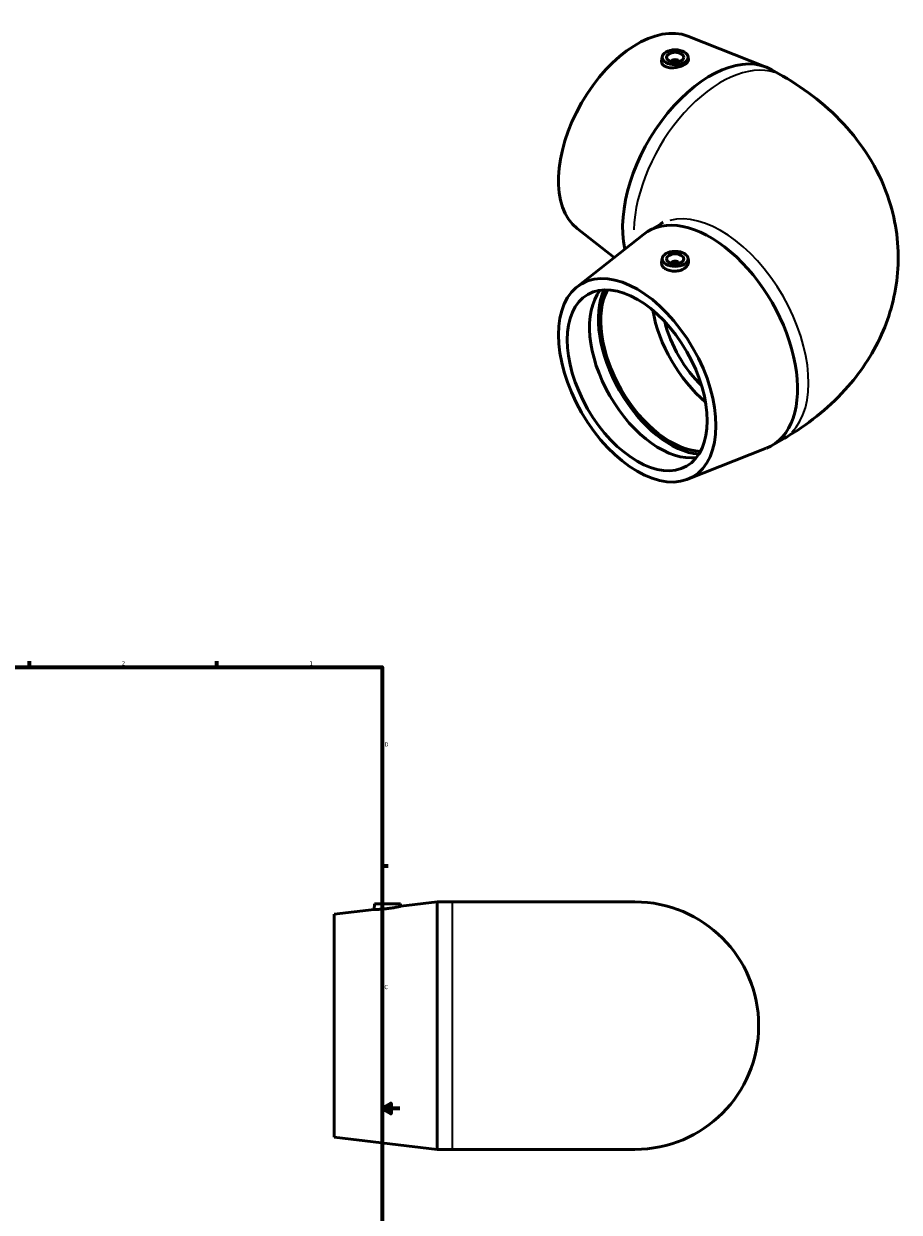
# Model space of a CAD drawing. Header units: inches. Extents: x -3.6 to 45.2, y -18.3 to 35.6.
# Tile 6 of 6: x 25.4 to 45.2, y 8.6 to 35.6. Entities that reach past the tile are written whole.
import ezdxf

# ---------------------------------------------------------------- set-up
doc = ezdxf.new("R2010")
doc.units = ezdxf.units.IN
doc.header["$MEASUREMENT"] = 0
for name, color, linetype, lineweight in [('Border (ANSI)', 7, 'Continuous', 70), ('Visible (ANSI)', 7, 'Continuous', 50), ('Visible Narrow (ANSI)', 7, 'Continuous', 35)]:
    doc.layers.add(name, color=color, linetype=linetype, lineweight=lineweight)
doc.styles.add('Note Text (ANSI)', font='tahoma.ttf')

# ---------------------------------------------------------------- blocks, each defined once
blk = doc.blocks.new('Borders Default Border')
at = {"layer": 'Border (ANSI)'}
for p, q in [((4.25, 21), (4.25, 21.134)), ((8.5, 21), (8.5, 21.134)), ((12.75, 21), (12.75, 21.134)), ((21.25, 21), (21.25, 21.134)), ((25.5, 21), (25.5, 21.134)), ((29.75, 21), (29.75, 21.134)), ((0.5, 16.5), (0.366, 16.5)), ((33.5, 16.5), (33.634, 16.5)), ((0.5, 5.5), (0.366, 5.5)), ((33.5, 5.5), (33.634, 5.5)), ((4.25, 1), (4.25, 0.866)), ((8.5, 1), (8.5, 0.866)), ((12.75, 1), (12.75, 0.866)), ((21.25, 1), (21.25, 0.866)), ((25.5, 1), (25.5, 0.866)), ((29.75, 1), (29.75, 0.866))]:
    blk.add_line(p, q, dxfattribs=at)
at = {"layer": 'Border (ANSI)', "flags": 128}
for points in [[(17, 21.4), (17, 21), (16.885, 21.2), (17.115, 21.2), (17, 21)], [(0.5, 1), (0.5, 21), (33.5, 21), (33.5, 1), (0.5, 1)], [(0.1, 11), (0.5, 11), (0.3, 11.115), (0.3, 10.885), (0.5, 11)], [(33.9, 11), (33.5, 11), (33.7, 11.115), (33.7, 10.885), (33.5, 11)], [(17, 0.6), (17, 1), (16.885, 0.8), (17.115, 0.8), (17, 1)]]:
    blk.add_lwpolyline(points, dxfattribs=at)
at = {"layer": 'Border (ANSI)', "color": 5, "true_color": 0x0000ff, "char_height": 0.0945, "attachment_point": 7, "style": 'Note Text (ANSI)'}
for s, insert in [('8', (2.094, 21.038)), ('7', (6.346, 21.04)), ('6', (10.595, 21.038)), ('5', (14.847, 21.038)), ('4', (19.092, 21.04)), ('3', (23.346, 21.038)), ('2', (27.596, 21.04)), ('1', (31.854, 21.04)), ('D', (0.378, 19.203)), ('D', (33.553, 19.203)), ('C', (0.378, 13.701)), ('C', (33.552, 13.701)), ('B', (0.384, 8.203)), ('B', (33.558, 8.203)), ('A', (0.373, 2.703)), ('A', (33.547, 2.703)), ('8', (2.094, 0.863)), ('7', (6.346, 0.866)), ('6', (10.595, 0.864)), ('5', (14.847, 0.864)), ('4', (19.092, 0.866)), ('3', (23.346, 0.864)), ('2', (27.596, 0.866)), ('1', (31.854, 0.866))]:
    blk.add_mtext(s, dxfattribs=dict(at, insert=insert))

msp = doc.modelspace()

# ---------------------------------------------------------------- linework, layer by layer
at = {"layer": 'Visible (ANSI)'}
for p, q in [((40.433, 35.303), (42.213, 34.6)), ((39.85, 34.833), (39.839, 34.731)), ((40.439, 34.833), (40.446, 34.772)), ((40.066, 34.726), (40.066, 34.719)), ((40.223, 34.726), (40.223, 34.719)), ((42.338, 34.54), (42.587, 34.397)), ((39.538, 30.885), (39.787, 31.029)), ((37.922, 30.943), (38.759, 30.282)), ((37.922, 29.62), (39.424, 30.808)), ((39.85, 30.264), (39.839, 30.164)), ((40.439, 30.264), (40.445, 30.207)), ((40.066, 30.157), (40.066, 30.15)), ((40.223, 30.157), (40.223, 30.15)), ((42.338, 26.024), (42.587, 26.167)), ((40.433, 25.261), (42.213, 25.964)), ((33.329, 15.636), (33.318, 15.51)), ((33.329, 15.636), (33.919, 15.636)), ((33.919, 15.636), (33.924, 15.582)), ((33.924, 15.582), (34.746, 15.681)), ((34.746, 10.071), (34.746, 15.681)), ((34.746, 15.681), (35.098, 15.681)), ((39.234, 15.681), (35.098, 15.681)), ((32.408, 15.4), (33.318, 15.51)), ((32.408, 10.351), (32.408, 15.4)), ((32.408, 10.351), (34.746, 10.071)), ((34.746, 10.071), (35.098, 10.071)), ((35.098, 10.071), (39.234, 10.071))]:
    msp.add_line(p, q, dxfattribs=at)
msp.add_arc((39.234, 12.876), 2.805, 270, 90, dxfattribs=at)
for centre, major_axis, ratio, start_param, end_param in [((39.285, 33.061), (1.26, 2.188), 0.578093, 0.085119, 3.056473), ((40.938, 32.109), (1.4, 2.431), 0.578093, 0, 2.582816), ((40.145, 34.726), (-0.0787, 0), 0.575862, 2.972903, 6.451874), ((40.938, 28.454), (-1.4, 2.431), 0.578093, 3.056473, 6.368305), ((40.145, 30.157), (-0.0787, 0), 0.575862, 2.972903, 6.451874), ((39.792, 27.795), (1.121, -1.946), 0.578093, 3.368942, 6.055836), ((40.046, 27.941), (1.159, -2.012), 0.578093, 3.527465, 5.897313), ((40.046, 27.941), (1.121, -1.946), 0.578093, 3.486483, 5.938295), ((41.187, 28.598), (-1.121, 1.946), 0.578093, 1.007004, 2.134589), ((41.187, 28.598), (-0.953, 1.654), 0.578093, 1.114819, 2.026773)]:
    msp.add_ellipse(centre, major_axis=major_axis, ratio=ratio, start_param=start_param, end_param=end_param, dxfattribs=at)
for centre, major_axis, ratio in [((40.145, 34.823), (-0.295, 0), 0.575862), ((40.145, 34.823), (0.197, 0), 0.575862), ((40.145, 30.254), (0.295, 0), 0.575862), ((40.145, 30.254), (-0.197, 0), 0.575862), ((39.285, 27.503), (-1.26, 2.188), 0.578093), ((39.285, 27.503), (-1.121, 1.946), 0.578093)]:
    msp.add_ellipse(centre, major_axis=major_axis, ratio=ratio, dxfattribs=at)
for points, knots in [([(40.446, 34.772), (40.446, 34.77), (40.446, 34.767), (40.446, 34.748), (40.439, 34.728), (40.407, 34.691), (40.384, 34.672), (40.329, 34.641), (40.295, 34.626), (40.22, 34.602), (40.179, 34.594), (40.102, 34.585), (40.061, 34.584), (39.985, 34.592), (39.951, 34.601), (39.924, 34.613)], [2.866151, 2.866151, 2.866151, 2.866151, 2.904256, 2.904256, 3.197629, 3.197629, 3.491001, 3.491001, 3.784373, 3.784373, 4.077746, 4.077746, 4.375582, 4.375582, 4.673418, 4.673418, 4.673418, 4.673418]), ([(39.924, 34.613), (39.898, 34.625), (39.875, 34.642), (39.845, 34.68), (39.838, 34.702), (39.838, 34.726), (39.839, 34.728), (39.839, 34.731)], [0, 0, 0, 0, 0.2883475, 0.2883475, 0.576695, 0.576695, 0.6156866, 0.6156866, 0.6156866, 0.6156866]), ([(42.587, 34.397), (43.113, 34.093), (43.613, 33.714), (44.449, 32.769), (44.795, 32.213), (45.157, 31.084), (45.228, 30.552), (45.166, 29.537), (45.047, 29.058), (44.662, 28.146), (44.384, 27.726), (43.675, 26.914), (43.224, 26.555), (42.695, 26.23), (42.641, 26.198), (42.587, 26.167)], [4.712389, 4.712389, 4.712389, 4.712389, 5.026548, 5.026548, 5.315536, 5.315536, 5.532756, 5.532756, 5.736588, 5.736588, 5.963608, 5.963608, 6.250889, 6.250889, 6.283185, 6.283185, 6.283185, 6.283185]), ([(39.87, 31.084), (39.87, 31.084), (39.857, 31.073), (39.819, 31.048), (39.805, 31.039), (39.787, 31.029)], [6.0810215, 6.0810215, 6.0810215, 6.0810215, 6.220186, 6.220186, 6.2831853, 6.2831853, 6.2831853, 6.2831853]), ([(40.445, 30.207), (40.446, 30.202), (40.446, 30.197), (40.446, 30.165), (40.438, 30.136), (40.407, 30.083), (40.383, 30.058), (40.355, 30.039)], [4.021415, 4.021415, 4.021415, 4.021415, 4.0777456, 4.0777456, 4.3755816, 4.3755816, 4.6734176, 4.6734176, 4.6734176, 4.6734176]), ([(40.355, 30.039), (40.328, 30.02), (40.294, 30.004), (40.219, 29.982), (40.179, 29.976), (40.103, 29.975), (40.063, 29.979), (39.989, 29.997), (39.955, 30.01), (39.901, 30.041), (39.878, 30.061), (39.847, 30.104), (39.839, 30.128), (39.838, 30.155), (39.839, 30.159), (39.839, 30.164)], [0, 0, 0, 0, 0.288347, 0.288347, 0.576695, 0.576695, 0.865494, 0.865494, 1.154292, 1.154292, 1.443091, 1.443091, 1.731889, 1.731889, 1.787829, 1.787829, 1.787829, 1.787829]), ([(33.617, 15.528), (33.579, 15.524), (33.539, 15.52), (33.465, 15.514), (33.432, 15.512), (33.379, 15.51), (33.356, 15.51), (33.325, 15.51), (33.318, 15.51), (33.318, 15.51)], [0, 0, 0, 0, 0.288347, 0.288347, 0.576695, 0.576695, 0.865494, 0.865494, 1.154292, 1.154292, 1.154292, 1.154292]), ([(33.924, 15.582), (33.924, 15.582), (33.916, 15.581), (33.885, 15.573), (33.862, 15.568), (33.807, 15.557), (33.773, 15.551), (33.697, 15.539), (33.655, 15.533), (33.617, 15.528)], [3.491001, 3.491001, 3.491001, 3.491001, 3.784373, 3.784373, 4.077746, 4.077746, 4.375582, 4.375582, 4.673418, 4.673418, 4.673418, 4.673418])]:
    msp.add_open_spline(points, degree=3, knots=knots, dxfattribs=at)
at = {"layer": 'Visible Narrow (ANSI)'}
msp.add_line((35.098, 10.106), (35.098, 15.646), dxfattribs=at)
for centre, major_axis, start_param, end_param in [((41.187, 31.966), (1.4, 2.431), 0.12183, 2.314765), ((41.187, 28.598), (-1.4, 2.431), 3.298672, 6.126106)]:
    msp.add_ellipse(centre, major_axis=major_axis, ratio=0.578093, start_param=start_param, end_param=end_param, dxfattribs=at)

# ---------------------------------------------------------------- block references
msp.add_blockref('Borders Default Border', (0, 0))

doc.saveas('drawing.dxf')
